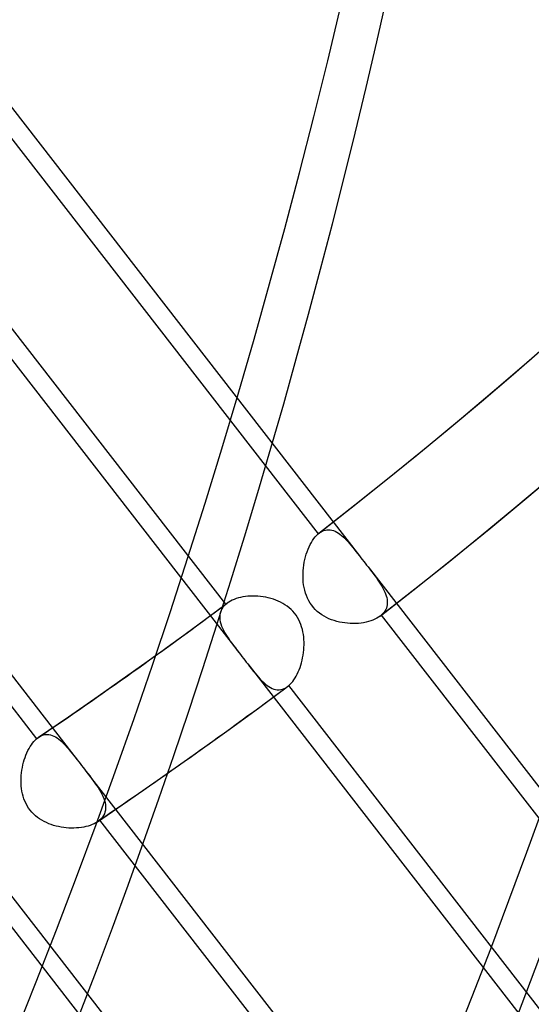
# Model space of a CAD drawing. Header units: millimetres. Extents: x -163 to 160, y -206 to 203.
# Tile 69 of 97: x 101.46 to 107.76, y -68.69 to -56.55. Entities that reach past the tile are written whole.
import ezdxf

# ---------------------------------------------------------------- set-up
doc = ezdxf.new("R2010")
doc.units = ezdxf.units.MM
doc.layers.add('MAIN-1', color=7, linetype='Continuous')
doc.layers.add('MAIN-2', color=7, linetype='Continuous')

msp = doc.modelspace()

# ---------------------------------------------------------------- linework, layer by layer
at = {"layer": 'MAIN-1'}
for centre, major_axis, start_param, end_param in [((-0.4999999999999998, -0.4330127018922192), (86.41428453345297, -99.78262087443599), -0.2468089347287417, 0.7137243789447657), ((-2.500000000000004, -2.1650635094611), (-83.7956698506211, 96.7589050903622), -3.141592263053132, -2.427868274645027)]:
    msp.add_ellipse(centre, major_axis=major_axis, ratio=0.7500000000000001, start_param=start_param, end_param=end_param, dxfattribs=at)
at = {"layer": 'MAIN-2'}
for p, q in [((99.68141677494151, -55.47933101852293), (105.6450587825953, -63.16453229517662)), ((99.8434877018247, -56.07530089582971), (105.1349954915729, -62.89433540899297)), ((98.19968873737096, -56.67722762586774), (104.1614033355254, -64.35994098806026)), ((103.9970591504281, -63.76104412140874), (98.70784643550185, -56.94496721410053)), ((96.20499836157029, -57.99877410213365), (102.1667128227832, -65.68148962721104)), ((96.37470745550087, -58.60458698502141), (101.6639201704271, -65.42066389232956)), ((107.3355212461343, -61.10225401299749), (107.7639563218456, -60.73445451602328)), ((106.9039033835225, -61.46634425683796), (107.3355212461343, -61.10225401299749)), ((106.4691187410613, -61.82671445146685), (106.9039033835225, -61.46634425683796)), ((106.0311890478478, -62.18333563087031), (106.4691187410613, -61.82671445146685)), ((107.7106369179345, -62.44725250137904), (108.1547063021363, -62.07274933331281)), ((105.5901360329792, -62.5362052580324), (106.0311890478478, -62.18333563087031)), ((107.2632903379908, -62.81788922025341), (107.7106369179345, -62.44725250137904)), ((105.1459757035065, -62.88531253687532), (105.5901360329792, -62.5362052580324)), ((105.1170712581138, -62.9111852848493), (105.1349978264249, -62.89433827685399)), ((105.1349978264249, -62.89433827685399), (105.1368613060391, -62.89273106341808)), ((105.1368613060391, -62.89273106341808), (105.1387294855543, -62.8911538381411)), ((105.1387294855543, -62.8911538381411), (105.1406023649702, -62.88960660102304)), ((105.1406023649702, -62.88960660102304), (105.1424752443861, -62.88807918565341)), ((105.1424752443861, -62.88807918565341), (105.1443528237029, -62.88657515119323)), ((105.1443528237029, -62.88657515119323), (105.1462351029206, -62.88510110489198)), ((105.1462351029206, -62.88510110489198), (105.1654185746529, -62.87158799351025)), ((105.1654185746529, -62.87158799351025), (105.1848993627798, -62.86060759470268)), ((105.1848993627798, -62.86060759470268), (105.2046374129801, -62.85214834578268)), ((105.2046374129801, -62.85214834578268), (105.2246163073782, -62.84620110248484)), ((105.2246163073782, -62.84620110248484), (105.2447732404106, -62.84274553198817)), ((105.2447732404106, -62.84274553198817), (105.2649507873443, -62.84176702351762)), ((105.2649507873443, -62.84176702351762), (105.2850945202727, -62.84319480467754)), ((105.2850945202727, -62.84319480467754), (105.305193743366, -62.84692888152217)), ((105.305193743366, -62.84692888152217), (105.3252453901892, -62.85288908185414)), ((105.3252453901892, -62.85288908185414), (105.3452425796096, -62.86098532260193)), ((105.3452425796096, -62.86098532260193), (105.3651727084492, -62.8711258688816)), ((105.3651727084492, -62.8711258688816), (105.3849679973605, -62.88317222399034)), ((105.3849679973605, -62.88317222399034), (105.4046262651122, -62.89698500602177)), ((106.8126797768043, -63.18464348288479), (107.2632903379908, -62.81788922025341)), ((105.0376728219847, -63.02493368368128), (105.052071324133, -62.99852944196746)), ((105.052071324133, -62.99852944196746), (105.0672442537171, -62.97387062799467)), ((105.0672442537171, -62.97387062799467), (105.0831591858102, -62.95103818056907)), ((105.0831591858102, -62.95103818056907), (105.0997809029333, -62.93011443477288)), ((105.0997809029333, -62.93011443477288), (105.1170712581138, -62.9111852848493)), ((105.4046262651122, -62.89698500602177), (105.4241738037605, -62.91245507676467)), ((105.4241738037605, -62.91245507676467), (105.4436275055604, -62.92943975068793)), ((105.4436275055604, -62.92943975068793), (105.4630202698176, -62.94783840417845)), ((105.4630202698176, -62.94783840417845), (105.4823604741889, -62.96750809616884)), ((105.4823604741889, -62.96750809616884), (105.5016914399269, -62.98834680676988)), ((105.5016914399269, -62.98834680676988), (105.5211551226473, -63.0103536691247)), ((105.5211551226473, -63.0103536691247), (105.5408733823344, -63.03353963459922)), ((104.9895854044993, -63.14411543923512), (105.0000590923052, -63.11260504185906)), ((105.0000590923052, -63.11260504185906), (105.0115956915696, -63.08216131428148)), ((105.0115956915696, -63.08216131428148), (105.0241469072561, -63.05289365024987)), ((105.0241469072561, -63.05289365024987), (105.0376728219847, -63.02493368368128)), ((105.5408733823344, -63.03353963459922), (105.5609043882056, -63.05782238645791)), ((105.5609043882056, -63.05782238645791), (105.5812581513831, -63.08310790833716)), ((105.5812581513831, -63.08310790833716), (105.6019909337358, -63.10929571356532)), ((105.6019909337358, -63.10929571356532), (105.6231174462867, -63.13630195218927)), ((105.6231174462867, -63.13630195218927), (105.6446306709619, -63.1639660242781)), ((104.9591087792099, -63.27828305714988), (104.9649282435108, -63.24379270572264)), ((104.9649282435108, -63.24379270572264), (104.971984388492, -63.2098267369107)), ((104.971984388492, -63.2098267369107), (104.980212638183, -63.176562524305)), ((104.980212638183, -63.176562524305), (104.9895854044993, -63.14411543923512)), ((105.6446306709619, -63.1639660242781), (105.6621587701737, -63.18653736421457)), ((105.6621587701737, -63.18653736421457), (105.6797792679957, -63.20924329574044)), ((105.6797792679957, -63.20924329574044), (105.6974826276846, -63.2320656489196)), ((105.6974826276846, -63.2320656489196), (105.7152735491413, -63.25500137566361)), ((105.7152735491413, -63.25500137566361), (105.733133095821, -63.27803179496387)), ((106.3588184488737, -63.54749267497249), (106.8126797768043, -63.18464348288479)), ((104.9495878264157, -63.3832063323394), (104.9513926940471, -63.34811648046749)), ((104.9513926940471, -63.34811648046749), (104.9545792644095, -63.31310173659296)), ((104.9545792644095, -63.31310173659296), (104.9591087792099, -63.27828305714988)), ((105.733133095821, -63.27803179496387), (105.7510640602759, -63.30113568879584)), ((105.7506577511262, -63.30061095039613), (111.7139392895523, -70.9853469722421)), ((105.7510640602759, -63.30113568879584), (105.7727067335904, -63.32906838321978)), ((105.7727067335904, -63.32906838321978), (105.7938961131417, -63.35658390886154)), ((105.7938961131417, -63.35658390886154), (105.8145267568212, -63.38369367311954)), ((104.9492110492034, -63.41825033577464), (104.9495878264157, -63.3832063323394)), ((104.9503077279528, -63.45312283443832), (104.9492110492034, -63.41825033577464)), ((104.9529242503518, -63.48770287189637), (104.9503077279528, -63.45312283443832)), ((104.9571021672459, -63.52188791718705), (104.9529242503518, -63.48770287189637)), ((105.8145267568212, -63.38369367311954), (105.8344998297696, -63.41039777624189)), ((105.8344998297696, -63.41039777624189), (105.8537269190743, -63.43670152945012)), ((105.8537269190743, -63.43670152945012), (105.8720912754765, -63.46261087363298)), ((105.8720912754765, -63.46261087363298), (105.8894676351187, -63.48813810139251)), ((105.8894676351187, -63.48813810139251), (105.9057618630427, -63.51328687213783)), ((104.9629364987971, -63.55578028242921), (104.9571021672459, -63.52188791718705)), ((104.9705303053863, -63.58931060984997), (104.9629364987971, -63.55578028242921)), ((104.9799565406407, -63.62234358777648), (104.9705303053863, -63.58931060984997)), ((104.9913051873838, -63.65475763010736), (104.9799565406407, -63.62234358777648)), ((105.9017393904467, -63.90642651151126), (106.3588184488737, -63.54749267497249)), ((105.9057618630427, -63.51328687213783), (105.9208732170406, -63.53806554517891)), ((105.9208732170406, -63.53806554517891), (105.9347122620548, -63.56248133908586)), ((105.9347122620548, -63.56248133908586), (105.9471650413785, -63.58653879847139)), ((105.9471650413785, -63.58653879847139), (105.9581374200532, -63.61025479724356)), ((105.9581374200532, -63.61025479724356), (105.9675540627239, -63.63363401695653)), ((104.0331512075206, -63.73439666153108), (104.0137348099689, -63.74768836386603)), ((104.0541401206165, -63.72212933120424), (104.0331512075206, -63.73439666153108)), ((104.0766465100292, -63.71090352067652), (104.0541401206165, -63.72212933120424)), ((104.1005889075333, -63.70073535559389), (104.0766465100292, -63.71090352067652)), ((104.1258981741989, -63.69163791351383), (104.1005889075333, -63.70073535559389)), ((104.1525079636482, -63.68362948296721), (104.1258981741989, -63.69163791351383)), ((104.1802276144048, -63.67676074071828), (104.1525079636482, -63.68362948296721)), ((104.2088657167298, -63.67106673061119), (104.1802276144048, -63.67676074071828)), ((104.2383126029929, -63.66655543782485), (104.2088657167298, -63.67106673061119)), ((104.2684765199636, -63.66324882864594), (104.2383126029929, -63.66655543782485)), ((104.2992411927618, -63.66114637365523), (104.2684765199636, -63.66324882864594)), ((104.3305167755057, -63.66027499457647), (104.2992411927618, -63.66114637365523)), ((104.3621916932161, -63.66063111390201), (104.3305167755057, -63.66027499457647)), ((104.3941524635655, -63.66223923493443), (104.3621916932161, -63.66063111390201)), ((104.4261909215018, -63.66510974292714), (104.3941524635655, -63.66223923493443)), ((104.4581860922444, -63.66924515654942), (104.4261909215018, -63.66510974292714)), ((104.4900076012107, -63.67466730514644), (104.4581860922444, -63.66924515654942)), ((104.5215638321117, -63.68138938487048), (104.4900076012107, -63.67466730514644)), ((104.5527310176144, -63.68941531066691), (104.5215638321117, -63.68138938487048)), ((104.5834043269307, -63.69876107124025), (104.5527310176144, -63.68941531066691)), ((104.6134817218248, -63.70944125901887), (104.5834043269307, -63.69876107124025)), ((104.6428943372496, -63.7214910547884), (104.6134817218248, -63.70944125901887)), ((104.6716687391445, -63.73498860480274), (104.6428943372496, -63.7214910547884)), ((104.69969995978, -63.74999170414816), (104.6716687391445, -63.73498860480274)), ((105.0046643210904, -63.68641958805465), (104.9913051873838, -63.65475763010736)), ((105.0200795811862, -63.71712679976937), (105.0046643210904, -63.68641958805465)), ((105.0374022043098, -63.74645089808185), (105.0200795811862, -63.71712679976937)), ((105.9675540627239, -63.63363401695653), (105.9753168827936, -63.65669879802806)), ((105.9753168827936, -63.65669879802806), (105.9813534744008, -63.67942383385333)), ((105.9813534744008, -63.67942383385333), (105.9855838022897, -63.70178381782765)), ((105.9855838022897, -63.70178381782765), (105.9879118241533, -63.72376423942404)), ((105.9879118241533, -63.72376423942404), (105.9882698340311, -63.74534995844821)), ((103.6544005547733, -64.01334899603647), (104.013285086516, -63.74801884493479)), ((103.9306219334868, -63.86025217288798), (103.9253102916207, -63.88278023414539)), ((103.9386029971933, -63.83846827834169), (103.9306219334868, -63.86025217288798)), ((103.9492301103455, -63.81760900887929), (103.9386029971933, -63.83846827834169)), ((103.9625188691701, -63.79772291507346), (103.9492301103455, -63.81760900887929)), ((103.9784546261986, -63.77884761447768), (103.9625188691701, -63.79772291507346)), ((103.9970576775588, -63.76104182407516), (103.9784546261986, -63.77884761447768)), ((103.9997295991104, -63.75876499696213), (103.9970576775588, -63.76104182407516)), ((104.0024430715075, -63.75650456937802), (103.9997295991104, -63.75876499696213)), ((104.0052047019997, -63.75426244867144), (104.0024430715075, -63.75650456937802)), ((104.00800406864, -63.75204663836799), (104.0052047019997, -63.75426244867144)), ((104.0108505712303, -63.74985764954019), (104.00800406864, -63.75204663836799)), ((104.0137348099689, -63.74768836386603), (104.0108505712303, -63.74985764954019)), ((104.7268613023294, -63.76652764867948), (104.69969995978, -63.74999170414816)), ((104.7530439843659, -63.78463771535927), (104.7268613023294, -63.76652764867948)), ((104.7781279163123, -63.80436432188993), (104.7530439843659, -63.78463771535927)), ((104.8019297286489, -63.82567655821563), (104.7781279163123, -63.80436432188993)), ((104.8241036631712, -63.84830943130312), (104.8019297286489, -63.82567655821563)), ((104.8446290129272, -63.87222392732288), (104.8241036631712, -63.84830943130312)), ((105.0566067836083, -63.77430305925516), (105.0374022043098, -63.74645089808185)), ((105.0776801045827, -63.80067946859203), (105.0566067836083, -63.77430305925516)), ((105.1006212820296, -63.8255534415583), (105.0776801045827, -63.80067946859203)), ((105.1254237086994, -63.84890324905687), (105.1006212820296, -63.8255534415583)), ((105.1518758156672, -63.87056430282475), (105.1254237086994, -63.84890324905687)), ((105.9452091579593, -63.86365925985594), (105.9302659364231, -63.88082569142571)), ((105.9579487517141, -63.84563204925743), (105.9452091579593, -63.86365925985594)), ((105.9684614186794, -63.82679019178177), (105.9579487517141, -63.84563204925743)), ((105.9767023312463, -63.80729914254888), (105.9684614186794, -63.82679019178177)), ((105.9827220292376, -63.78718890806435), (105.9767023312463, -63.80729914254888)), ((105.9865598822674, -63.76650829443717), (105.9827220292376, -63.78718890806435)), ((105.9882698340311, -63.74534995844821), (105.9865598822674, -63.76650829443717)), ((103.9226192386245, -63.90591723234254), (103.9224452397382, -63.92963327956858)), ((103.9224452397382, -63.92963327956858), (103.9246923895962, -63.95389188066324)), ((103.9253102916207, -63.88278023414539), (103.9226192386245, -63.90591723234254)), ((103.9246923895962, -63.95389188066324), (103.9292694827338, -63.97865349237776)), ((103.9292694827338, -63.97865349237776), (103.9360693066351, -64.00386954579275)), ((104.8635104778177, -63.89741699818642), (104.8446290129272, -63.87222392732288)), ((104.8807339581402, -63.9238515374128), (104.8635104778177, -63.89741699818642)), ((104.8963051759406, -63.95151598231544), (104.8807339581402, -63.9238515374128)), ((104.9101836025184, -63.98031273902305), (104.8963051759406, -63.95151598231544)), ((104.9222667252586, -64.00985322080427), (104.9101836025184, -63.98031273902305)), ((105.179593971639, -63.89032674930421), (105.1518758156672, -63.87056430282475)), ((105.2084306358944, -63.90824049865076), (105.179593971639, -63.89032674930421)), ((105.2382495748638, -63.92437414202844), (105.2084306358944, -63.90824049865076)), ((105.2688938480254, -63.93876386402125), (105.2382495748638, -63.92437414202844)), ((105.3002206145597, -63.95147634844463), (105.2688938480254, -63.93876386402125)), ((105.3321163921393, -63.96256252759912), (105.3002206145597, -63.95147634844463)), ((105.3646362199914, -63.97214400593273), (105.3321163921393, -63.96256252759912)), ((105.3976895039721, -63.98023207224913), (105.3646362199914, -63.97214400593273)), ((105.4311439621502, -63.98685681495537), (105.3976895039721, -63.98023207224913)), ((105.4648664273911, -63.99201503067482), (105.4311439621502, -63.98685681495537)), ((105.7266050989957, -63.98261426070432), (105.6961746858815, -63.98855951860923)), ((105.7559881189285, -63.97536234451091), (105.7266050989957, -63.98261426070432)), ((105.7841960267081, -63.96682636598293), (105.7559881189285, -63.97536234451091)), ((105.8109537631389, -63.95707668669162), (105.7841960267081, -63.96682636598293)), ((105.8361398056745, -63.94615751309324), (105.8109537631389, -63.95707668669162)), ((105.8596584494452, -63.9340962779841), (105.8361398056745, -63.94615751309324)), ((105.881454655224, -63.92092334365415), (105.8596584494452, -63.9340962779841)), ((105.9014544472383, -63.90665039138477), (105.881454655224, -63.92092334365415)), ((105.9034530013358, -63.90508437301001), (105.9014544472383, -63.90665039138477)), ((105.9054270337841, -63.90350907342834), (105.9034530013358, -63.90508437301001)), ((105.9073831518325, -63.90191979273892), (105.9054270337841, -63.90350907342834)), ((105.9093147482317, -63.90032123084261), (105.9073831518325, -63.90191979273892)), ((105.9112265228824, -63.8987103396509), (105.9093147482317, -63.90032123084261)), ((105.9131203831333, -63.89708546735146), (105.9112265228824, -63.8987103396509)), ((105.9302659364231, -63.88082569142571), (105.9131203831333, -63.89708546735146)), ((105.9131205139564, -63.89708577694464), (111.204150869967, -70.71550503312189)), ((103.2936263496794, -64.27629022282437), (103.6544005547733, -64.01334899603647)), ((103.9360693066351, -64.00386954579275), (103.9449305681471, -64.02938776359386)), ((103.9449305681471, -64.02938776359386), (103.9557045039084, -64.05516960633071)), ((103.9557045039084, -64.05516960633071), (103.9682326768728, -64.08120017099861)), ((103.9682326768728, -64.08120017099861), (103.9823519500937, -64.10746760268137)), ((103.9823519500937, -64.10746760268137), (103.9979171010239, -64.13395420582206)), ((104.9326010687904, -64.0400077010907), (104.9222667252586, -64.00985322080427)), ((104.9412557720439, -64.07066399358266), (104.9326010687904, -64.0400077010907)), ((104.9483150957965, -64.10173189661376), (104.9412557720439, -64.07066399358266)), ((104.9538434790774, -64.13308905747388), (104.9483150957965, -64.10173189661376)), ((105.4987312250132, -63.99573871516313), (105.4648664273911, -63.99201503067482)), ((105.5326032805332, -63.99802631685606), (105.4987312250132, -63.99573871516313)), ((105.5663456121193, -63.99889775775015), (105.5326032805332, -63.99802631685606)), ((105.5997870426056, -63.99836749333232), (105.5663456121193, -63.99889775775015)), ((105.6326502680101, -63.996452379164), (105.5997870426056, -63.99836749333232)), ((105.6648188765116, -63.99318047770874), (105.6326502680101, -63.996452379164)), ((105.6961746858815, -63.98855951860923), (105.6648188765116, -63.99318047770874)), ((103.9979171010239, -64.13395420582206), (104.0147735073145, -64.16065498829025)), ((104.0147735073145, -64.16065498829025), (104.0327937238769, -64.18760143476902)), ((104.0327937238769, -64.18760143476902), (104.0519782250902, -64.21501832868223)), ((104.0519782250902, -64.21501832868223), (104.0722093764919, -64.24292456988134)), ((104.9579185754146, -64.16464336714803), (104.9538434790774, -64.13308905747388)), ((104.960608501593, -64.19631097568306), (104.9579185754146, -64.16464336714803)), ((104.9619969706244, -64.2282151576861), (104.960608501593, -64.19631097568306)), ((104.9621159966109, -64.26029467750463), (104.9619969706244, -64.2282151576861)), ((102.8606527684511, -64.58650341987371), (103.2936263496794, -64.27629022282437)), ((104.0722093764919, -64.24292456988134), (104.0933799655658, -64.2713442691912)), ((104.0933799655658, -64.2713442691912), (104.1153450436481, -64.3002686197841)), ((104.1153450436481, -64.3002686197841), (104.1379918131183, -64.32971131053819)), ((104.1379918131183, -64.32971131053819), (104.1611064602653, -64.3595731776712)), ((104.9552339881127, -64.35666793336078), (104.9587027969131, -64.32462423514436)), ((104.9587027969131, -64.32462423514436), (104.9610081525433, -64.29246491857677)), ((104.9610081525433, -64.29246491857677), (104.9621159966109, -64.26029467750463)), ((104.1611064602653, -64.3595731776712), (104.1788572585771, -64.38246648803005)), ((104.1788572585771, -64.38246648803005), (104.1966196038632, -64.40535432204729)), ((104.1966196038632, -64.40535432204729), (104.2143802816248, -64.42823286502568)), ((104.2143802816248, -64.42823286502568), (104.2321260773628, -64.45108508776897)), ((104.2321260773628, -64.45108508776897), (104.2498456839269, -64.47390552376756)), ((104.9304699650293, -64.48178529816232), (104.9382138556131, -64.45121797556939)), ((104.9382138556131, -64.45121797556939), (104.9449535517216, -64.42006784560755)), ((104.9449535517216, -64.42006784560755), (104.9506423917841, -64.38851965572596)), ((104.9506423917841, -64.38851965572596), (104.9552339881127, -64.35666793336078)), ((102.425334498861, -64.89393205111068), (102.8606527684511, -64.58650341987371)), ((104.2498456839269, -64.47390552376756), (104.2675173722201, -64.49669010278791)), ((104.2669607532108, -64.49597020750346), (110.053467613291, -71.95289771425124)), ((104.2675173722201, -64.49669010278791), (104.2908828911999, -64.52674772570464)), ((104.2908828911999, -64.52674772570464), (104.3137690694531, -64.55596220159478)), ((104.3137690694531, -64.55596220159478), (104.336206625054, -64.58421245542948)), ((104.336206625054, -64.58421245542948), (104.3582546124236, -64.61138338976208)), ((104.8903006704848, -64.59586371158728), (104.9016488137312, -64.56875069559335)), ((104.9016488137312, -64.56875069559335), (104.9121561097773, -64.54064612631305)), ((104.9121561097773, -64.54064612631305), (104.9217723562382, -64.5116280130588)), ((104.9217723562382, -64.5116280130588), (104.9304699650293, -64.48178529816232)), ((104.3582546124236, -64.61138338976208), (104.3799418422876, -64.63736218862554)), ((104.3799418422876, -64.63736218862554), (104.4013520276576, -64.66204748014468)), ((104.4013520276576, -64.66204748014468), (104.4225518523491, -64.68531755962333)), ((104.4225518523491, -64.68531755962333), (104.4435825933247, -64.70706761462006)), ((104.4435825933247, -64.70706761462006), (104.4644892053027, -64.72717187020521)), ((104.8071312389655, -64.73111150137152), (104.8224919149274, -64.71240936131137)), ((104.8224919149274, -64.71240936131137), (104.8373079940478, -64.6920677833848)), ((104.8373079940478, -64.6920677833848), (104.8515480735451, -64.67015919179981)), ((104.8515480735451, -64.67015919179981), (104.8651722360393, -64.64671611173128)), ((104.8651722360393, -64.64671611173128), (104.8781269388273, -64.62188606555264)), ((104.8781269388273, -64.62188606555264), (104.8903006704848, -64.59586371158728)), ((104.3996111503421, -65.04175690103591), (104.7592071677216, -64.77599784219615)), ((104.4644892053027, -64.72717187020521), (104.4853157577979, -64.7455241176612)), ((104.4853157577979, -64.7455241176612), (104.5061129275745, -64.76200023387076)), ((104.5061129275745, -64.76200023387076), (104.5269371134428, -64.77651078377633)), ((104.5269371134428, -64.77651078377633), (104.5478288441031, -64.78894853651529)), ((104.5478288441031, -64.78894853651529), (104.5688010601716, -64.79920930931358)), ((104.5688010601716, -64.79920930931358), (104.5898600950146, -64.807180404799)), ((104.5898600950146, -64.807180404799), (104.6110056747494, -64.81274721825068)), ((104.6110056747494, -64.81274721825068), (104.6322422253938, -64.81579209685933)), ((104.6322422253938, -64.81579209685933), (104.6535769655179, -64.81620920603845)), ((104.6535769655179, -64.81620920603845), (104.6749079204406, -64.81390083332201)), ((104.6749079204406, -64.81390083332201), (104.6961825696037, -64.80878794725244)), ((104.6961825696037, -64.80878794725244), (104.7173721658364, -64.80079837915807)), ((104.7173721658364, -64.80079837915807), (104.7383107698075, -64.78994369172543)), ((104.7383107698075, -64.78994369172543), (104.7588972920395, -64.77623214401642)), ((104.7588972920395, -64.77623214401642), (104.7615803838, -64.77422062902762)), ((104.7615803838, -64.77422062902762), (104.7642521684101, -64.77215078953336)), ((104.7642521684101, -64.77215078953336), (104.7669211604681, -64.77003609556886)), ((104.7669211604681, -64.77003609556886), (104.7695769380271, -64.76787133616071)), ((104.7695769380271, -64.76787133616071), (104.7722280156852, -64.76565676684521)), ((104.7722280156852, -64.76565676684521), (104.7748763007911, -64.76339734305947)), ((110.0639685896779, -71.57931945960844), (104.7748750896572, -64.76339618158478)), ((104.7748763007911, -64.76339734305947), (104.7912460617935, -64.74812934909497)), ((104.7912460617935, -64.74812934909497), (104.8071312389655, -64.73111150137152)), ((102.0580095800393, -65.1489013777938), (102.425334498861, -64.89393205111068)), ((104.0381565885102, -65.30516465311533), (104.3996111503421, -65.04175690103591)), ((101.6888346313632, -65.40144697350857), (102.0580095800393, -65.1489013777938)), ((103.5967881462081, -65.6213522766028), (104.0381565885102, -65.30516465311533)), ((101.6306741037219, -65.45396972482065), (101.6470456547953, -65.43641173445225)), ((101.6470456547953, -65.43641173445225), (101.6639189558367, -65.42066141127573)), ((101.6639189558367, -65.42066141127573), (101.6681149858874, -65.41710226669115)), ((101.6681149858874, -65.41710226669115), (101.6723166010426, -65.41365926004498)), ((101.6723166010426, -65.41365926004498), (101.6765408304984, -65.41033950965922)), ((101.6765408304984, -65.41033950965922), (101.6807772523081, -65.40714441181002)), ((101.6807772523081, -65.40714441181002), (101.6850324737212, -65.40407587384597)), ((101.6850324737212, -65.40407587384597), (101.6892998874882, -65.40112538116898)), ((101.6892998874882, -65.40112538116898), (101.7095681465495, -65.38887686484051)), ((101.7095681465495, -65.38887686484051), (101.7301040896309, -65.37933971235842)), ((101.7301040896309, -65.37933971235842), (101.7508751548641, -65.37249791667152)), ((101.7508751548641, -65.37249791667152), (101.7718260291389, -65.36835973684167)), ((101.7718260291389, -65.36835973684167), (101.7927878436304, -65.36690725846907)), ((101.7927878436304, -65.36690725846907), (101.8136870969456, -65.36806640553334)), ((101.8136870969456, -65.36806640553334), (101.8345414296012, -65.37174316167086)), ((101.8345414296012, -65.37174316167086), (101.8553325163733, -65.37786396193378)), ((101.8553325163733, -65.37786396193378), (101.8760666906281, -65.38632271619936)), ((101.8760666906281, -65.38632271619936), (101.8967141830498, -65.39702934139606)), ((101.8967141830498, -65.39702934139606), (101.9171975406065, -65.40980290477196)), ((101.9171975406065, -65.40980290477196), (101.9375316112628, -65.42451114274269)), ((101.9375316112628, -65.42451114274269), (101.9577473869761, -65.44100883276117)), ((101.9577473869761, -65.44100883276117), (101.9778909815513, -65.45917273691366)), ((101.5577259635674, -65.56630957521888), (101.5710153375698, -65.54079428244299)), ((101.5710153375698, -65.54079428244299), (101.5849892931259, -65.51673419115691)), ((101.5849892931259, -65.51673419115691), (101.5996126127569, -65.49419842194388)), ((101.5996126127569, -65.49419842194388), (101.614853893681, -65.47325279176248)), ((101.614853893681, -65.47325279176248), (101.6306741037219, -65.45396972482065)), ((101.9778909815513, -65.45917273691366), (101.9979801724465, -65.47884721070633)), ((101.9979801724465, -65.47884721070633), (102.0180544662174, -65.4999071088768)), ((102.0180544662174, -65.4999071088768), (102.038192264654, -65.52225613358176)), ((102.038192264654, -65.52225613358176), (102.058596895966, -65.54594857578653)), ((102.058596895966, -65.54594857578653), (102.0793350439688, -65.57089576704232)), ((101.5041370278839, -65.7101515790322), (101.5129847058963, -65.6795791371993)), ((101.5129847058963, -65.6795791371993), (101.5228070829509, -65.64981884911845)), ((101.5228070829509, -65.64981884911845), (101.533565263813, -65.62095419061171)), ((101.533565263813, -65.62095419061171), (101.5452222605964, -65.59308680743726)), ((101.5452222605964, -65.59308680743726), (101.5577259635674, -65.56630957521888)), ((102.0793350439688, -65.57089576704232), (102.1004478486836, -65.59700166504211)), ((102.1004478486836, -65.59700166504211), (102.1219811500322, -65.62415396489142)), ((102.1219811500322, -65.62415396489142), (102.1439893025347, -65.65226043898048)), ((102.1439893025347, -65.65226043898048), (102.1664359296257, -65.68111677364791)), ((102.1664359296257, -65.68111677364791), (102.1839461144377, -65.70366752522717)), ((103.1530713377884, -65.93474986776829), (103.5967881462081, -65.6213522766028)), ((101.4793528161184, -65.8383464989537), (101.4838613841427, -65.80568014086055)), ((101.4838613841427, -65.80568014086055), (101.4895345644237, -65.77330372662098)), ((101.4895345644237, -65.77330372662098), (101.4963029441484, -65.74141966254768)), ((101.4963029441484, -65.74141966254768), (101.5041370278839, -65.7101515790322)), ((102.1839461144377, -65.70366752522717), (102.2015523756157, -65.72635833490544)), ((102.2015523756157, -65.72635833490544), (102.2192547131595, -65.74917598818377)), ((102.2192547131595, -65.74917598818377), (102.2370360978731, -65.77210675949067)), ((102.2370360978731, -65.77210675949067), (102.2548965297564, -65.7951374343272)), ((102.2548965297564, -65.7951374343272), (102.2728360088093, -65.8182481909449)), ((101.4732898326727, -65.9370022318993), (101.4740263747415, -65.90411033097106)), ((101.4740263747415, -65.90411033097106), (101.4760618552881, -65.87119035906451)), ((101.4760618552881, -65.87119035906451), (101.4793528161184, -65.8383464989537)), ((102.2722703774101, -65.81751668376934), (108.233970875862, -73.50021276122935)), ((102.2728360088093, -65.8182481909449), (102.2964493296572, -65.84872312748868)), ((102.2964493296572, -65.84872312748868), (102.3195369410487, -65.87874457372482)), ((102.3195369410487, -65.87874457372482), (102.3419671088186, -65.90830753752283)), ((102.3419671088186, -65.90830753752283), (102.3636213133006, -65.93741744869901)), ((101.473896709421, -65.96977318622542), (101.4732898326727, -65.9370022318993)), ((101.4758961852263, -66.00231405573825), (101.473896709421, -65.96977318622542)), ((101.4793223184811, -66.03452675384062), (101.4758961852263, -66.00231405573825)), ((101.4842344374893, -66.0664107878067), (101.4793223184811, -66.03452675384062)), ((102.3636213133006, -65.93741744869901), (102.3843499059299, -65.96605533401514)), ((102.3843499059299, -65.96605533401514), (102.4040399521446, -65.99425686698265)), ((102.4040399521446, -65.99425686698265), (102.4225557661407, -66.02206216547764)), ((102.4225557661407, -66.02206216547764), (102.4397664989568, -66.04945327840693)), ((102.4397664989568, -66.04945327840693), (102.4555383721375, -66.07644224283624)), ((102.785085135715, -66.19020223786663), (103.1530713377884, -65.93474986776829)), ((101.4907297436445, -66.0979765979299), (101.4842344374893, -66.0664107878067)), ((101.4988754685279, -66.12912686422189), (101.4907297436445, -66.0979765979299)), ((101.5087303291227, -66.15975740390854), (101.4988754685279, -66.12912686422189)), ((101.5203804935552, -66.18976314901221), (101.5087303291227, -66.15975740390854)), ((102.4555383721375, -66.07644224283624), (102.469745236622, -66.10302127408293)), ((102.469745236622, -66.10302127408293), (102.4822637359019, -66.12920762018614)), ((102.4822637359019, -66.12920762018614), (102.492962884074, -66.15500531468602)), ((102.492962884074, -66.15500531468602), (102.5017426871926, -66.18043834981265)), ((101.5338893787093, -66.21905669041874), (101.5203804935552, -66.18976314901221)), ((101.5492186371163, -66.24734284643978), (101.5338893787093, -66.21905669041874)), ((101.5662249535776, -66.27431815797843), (101.5492186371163, -66.24734284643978)), ((101.5848865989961, -66.29997855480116), (101.5662249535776, -66.27431815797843)), ((102.4152904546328, -66.44327370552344), (102.785085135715, -66.19020223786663)), ((102.5017426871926, -66.18043834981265), (102.5084910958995, -66.20548318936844)), ((102.5084910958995, -66.20548318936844), (102.5130875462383, -66.23008961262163)), ((102.5153744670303, -66.27791453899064), (102.5128314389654, -66.30104581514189)), ((102.5130875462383, -66.23008961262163), (102.5154199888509, -66.25424729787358)), ((102.5154199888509, -66.25424729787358), (102.5153744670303, -66.27791453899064)), ((101.6051931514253, -66.32431221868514), (101.5848865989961, -66.29997855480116)), ((101.6271124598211, -66.34731647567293), (101.6051931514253, -66.32431221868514)), ((101.6506464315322, -66.36898306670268), (101.6271124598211, -66.34731647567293)), ((101.6755937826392, -66.38918120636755), (101.6506464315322, -66.36898306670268)), ((101.7016445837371, -66.40776636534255), (101.6755937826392, -66.38918120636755)), ((101.728681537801, -66.42477956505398), (101.7016445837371, -66.40776636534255)), ((102.4603007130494, -66.40520402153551), (102.4417375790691, -66.42301693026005)), ((102.4761968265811, -66.38627102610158), (102.4603007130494, -66.40520402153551)), ((102.4894140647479, -66.3662541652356), (102.4761968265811, -66.38627102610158)), ((102.4999219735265, -66.34529220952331), (102.4894140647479, -66.3662541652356)), ((102.5077030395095, -66.32353867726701), (102.4999219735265, -66.34529220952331)), ((102.5128314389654, -66.30104581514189), (102.5077030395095, -66.32353867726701)), ((101.7565656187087, -66.44025114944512), (101.728681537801, -66.42477956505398)), ((101.7851880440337, -66.454242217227), (101.7565656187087, -66.44025114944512)), ((101.8144230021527, -66.4667803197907), (101.7851880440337, -66.454242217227)), ((101.844135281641, -66.47790571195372), (101.8144230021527, -66.4667803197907)), ((101.8742927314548, -66.48769500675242), (101.844135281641, -66.47790571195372)), ((101.9049712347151, -66.49623397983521), (101.8742927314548, -66.48769500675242)), ((101.936064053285, -66.50352044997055), (101.9049712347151, -66.49623397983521)), ((101.9674644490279, -66.50956545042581), (101.936064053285, -66.50352044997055)), ((101.9990703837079, -66.51437035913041), (101.9674644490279, -66.50956545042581)), ((102.0307704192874, -66.51794265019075), (101.9990703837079, -66.51437035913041)), ((102.0624540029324, -66.52029005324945), (102.0307704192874, -66.51794265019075)), ((102.0940229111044, -66.5214172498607), (102.0624540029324, -66.52029005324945)), ((102.1253476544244, -66.521333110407), (102.0940229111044, -66.5214172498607)), ((102.1562039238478, -66.52004115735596), (102.1253476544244, -66.521333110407)), ((102.1864763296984, -66.51754772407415), (102.1562039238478, -66.52004115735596)), ((102.216071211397, -66.5138698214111), (102.1864763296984, -66.51754772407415)), ((102.2448855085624, -66.50901073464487), (102.216071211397, -66.5138698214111)), ((102.272829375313, -66.50298417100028), (102.2448855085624, -66.50901073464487)), ((102.2997912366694, -66.49579316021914), (102.272829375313, -66.50298417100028)), ((102.3256336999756, -66.48747072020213), (102.2997912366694, -66.49579316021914)), ((102.3501233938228, -66.47807502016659), (102.3256336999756, -66.48747072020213)), ((102.3731778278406, -66.46762409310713), (102.3501233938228, -66.47807502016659)), ((102.3947372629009, -66.45614474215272), (102.3731778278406, -66.46762409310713)), ((102.4147504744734, -66.44364420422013), (102.3947372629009, -66.45614474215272)), ((102.4195058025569, -66.44036104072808), (102.4147504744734, -66.44364420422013)), ((102.4241564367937, -66.43701241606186), (102.4195058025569, -66.44036104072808)), ((102.428710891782, -66.43360519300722), (102.4241564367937, -66.43701241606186)), ((102.4331606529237, -66.4301391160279), (102.428710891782, -66.43360519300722)), ((102.4374991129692, -66.42660567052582), (102.4331606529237, -66.4301391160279)), ((102.4417375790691, -66.42301693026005), (102.4374991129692, -66.42660567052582)), ((102.4417361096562, -66.42301595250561), (107.7308296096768, -73.23893923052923)), ((100.7459306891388, -66.95792325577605), (106.5537591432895, -74.44232737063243)), ((106.5378729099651, -74.03474457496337), (101.2468425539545, -67.21632531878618))]:
    msp.add_line(p, q, dxfattribs=at)
for centre, major_axis, ratio, start_param, end_param in [((-1.973130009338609e-15, -1.770011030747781e-15), (-85.75963086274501, 99.02669192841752), 0.7500000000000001, 0.7137243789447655, 3.855317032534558), ((31.52374999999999, 27.30036832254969), (76.24031183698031, -88.0347291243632), 0.7500000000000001, -0.03895256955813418, 0.7137243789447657), ((31.52374999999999, 27.30036832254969), (-77.07172199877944, 88.99475888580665), 0.7500000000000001, 3.102286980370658, 3.855317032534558), ((18.72375, 16.21524315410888), (91.03941271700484, -105.1232588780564), 0.7500000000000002, -0.04586454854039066, 0.7137243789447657), ((18.72375, 16.21524315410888), (-91.87082287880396, 106.0832886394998), 0.75, 3.095619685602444, 3.855317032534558), ((12.32375, 10.67268056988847), (91.03941271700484, -105.1232588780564), 0.7500000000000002, -0.04632462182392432, 0.7137243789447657), ((12.32375, 10.67268056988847), (-91.87082287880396, 106.0832886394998), 0.75, 3.095619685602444, 3.855317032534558), ((5.923749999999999, 5.130117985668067), (91.03941271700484, -105.1232588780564), 0.7500000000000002, -0.04632462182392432, 0.7137243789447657), ((5.923749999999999, 5.130117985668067), (-91.87082287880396, 106.0832886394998), 0.75, 3.095619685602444, 3.855317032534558), ((31.52374999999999, 27.30036832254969), (-83.55672126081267, 96.48299102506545), 0.7500000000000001, 1.52775685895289, 3.041284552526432), ((-2.000000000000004, -1.732050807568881), (-83.14101617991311, 96.00297614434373), 0.7500000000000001, 2.967102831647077, 3.855317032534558), ((25.12374999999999, 21.75780573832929), (-87.71377206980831, 101.2831398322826), 0.7500000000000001, 1.526388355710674, 3.042653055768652), ((18.72375, 16.21524315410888), (-91.87082287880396, 106.0832886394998), 0.75, 1.524823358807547, 3.044218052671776), ((31.52374999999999, 27.30036832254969), (76.24031183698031, -88.0347291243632), 0.7500000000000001, -0.08803220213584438, -0.0553153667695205), ((31.52374999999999, 27.30036832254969), (-77.07172199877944, 88.99475888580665), 0.7500000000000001, 3.053736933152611, 3.086100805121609), ((31.52374999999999, 27.30036832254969), (82.72531109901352, -95.522961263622), 0.7500000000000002, -1.165205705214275, -0.1018291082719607)]:
    msp.add_ellipse(centre, major_axis=major_axis, ratio=ratio, start_param=start_param, end_param=end_param, dxfattribs=at)

doc.saveas('drawing.dxf')
